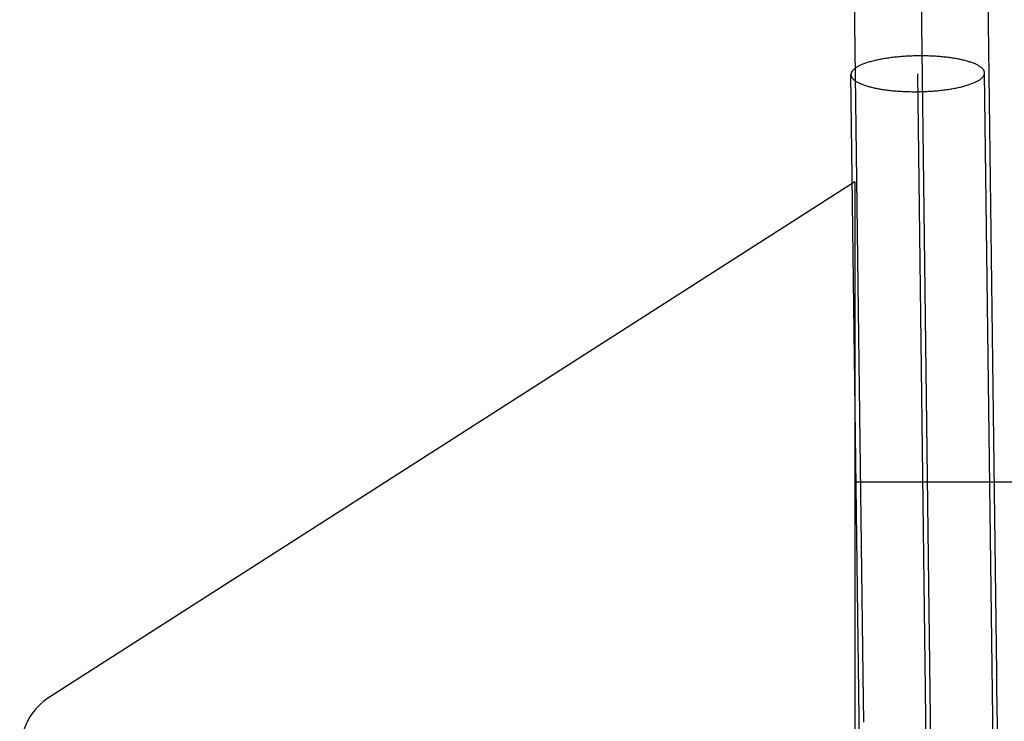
# Model space of a CAD drawing. Header units: inches. Extents: x 0 to 212, y 0 to 138.
# Tile 8 of 100: x 31.489 to 31.636, y 52.304 to 52.409. Entities that reach past the tile are written whole.
import ezdxf

# ---------------------------------------------------------------- set-up
doc = ezdxf.new("R2010")
doc.units = ezdxf.units.IN
doc.header["$LTSCALE"] = 11.6875
doc.header["$MEASUREMENT"] = 0
doc.linetypes.add('HIDDEN', pattern=[0.2, 0.1, -0.1])
doc.layers.add('DEFAULT_2', color=8, linetype='HIDDEN')

msp = doc.modelspace()

# ---------------------------------------------------------------- linework, layer by layer
at = {"layer": 'DEFAULT_2', "color": 8, "linetype": 'HIDDEN'}
for p, q in [((31.6230554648, 52.4568333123), (31.6251134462, 52.29406538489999)), ((31.6349018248, 52.26040436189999), (31.6331157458, 52.4012445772)), ((31.6150785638, 52.2466809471), (31.6131173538, 52.4009909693)), ((31.625117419, 52.2438402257), (31.6231165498, 52.4011177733)), ((31.613686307, 52.3849448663), (31.49329577, 52.3078949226)), ((31.613686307, 52.3849448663), (31.613686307, 52.1449448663)), ((31.676686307, 52.3399448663), (31.613686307, 52.3399448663))]:
    msp.add_line(p, q, dxfattribs=at)
for points in [[(31.6130562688, 52.4567065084), (31.6149034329, 52.31104535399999), (31.6149180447, 52.3098870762), (31.614932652, 52.30872511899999)], [(31.6330546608, 52.4569601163), (31.6349018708, 52.3112953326), (31.6349165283, 52.3101334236), (31.6349311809, 52.3089678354)], [(31.6231165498, 52.40379664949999), (31.6228921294, 52.4037933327), (31.622667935, 52.4037886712), (31.62244391, 52.4037826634), (31.6222202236, 52.4037753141), (31.6219969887, 52.4037666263), (31.6217743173, 52.4037566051), (31.621552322, 52.40374525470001), (31.6213311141, 52.4037325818), (31.6211108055, 52.4037185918), (31.6208915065, 52.4037032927), (31.6206733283, 52.4036866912), (31.6204563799, 52.4036687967), (31.6202407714, 52.4036496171), (31.6200266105, 52.40362916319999), (31.619814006, 52.4036074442), (31.6196030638, 52.4035844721), (31.6193938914, 52.4035602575), (31.6191865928, 52.4035348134), (31.6189812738, 52.4035081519), (31.6187780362, 52.4034802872), (31.618576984, 52.40345123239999), (31.6183782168, 52.40342100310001), (31.6181818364, 52.4033896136), (31.6179879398, 52.4033570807), (31.6177966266, 52.4033234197), (31.6176079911, 52.4032886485), (31.6174221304, 52.4032527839), (31.6172391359, 52.4032158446), (31.617059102, 52.4031778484), (31.6168821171, 52.4031388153), (31.6167082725, 52.4030987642), (31.6165376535, 52.40305771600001), (31.6163703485, 52.40301569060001), (31.616206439, 52.4029727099), (31.6160460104, 52.4029287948), (31.6158891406, 52.40288396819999), (31.6157359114, 52.40283825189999), (31.6155863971, 52.4027916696), (31.615440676, 52.4027442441), (31.6152988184, 52.402696), (31.6151608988, 52.4026469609), (31.6150269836, 52.4025971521), (31.6148971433, 52.4025465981), (31.6147714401, 52.40249532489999), (31.6146499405, 52.4024433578), (31.6145327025, 52.40239072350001), (31.6144197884, 52.402337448), (31.6143112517, 52.4022835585), (31.6142071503, 52.4022290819), (31.6141075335, 52.4021740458), (31.6140124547, 52.40211847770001), (31.6139219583, 52.4020624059), (31.6138360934, 52.4020058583), (31.6137548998, 52.4019488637), (31.6136784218, 52.4018914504), (31.6136066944, 52.4018336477), (31.6135397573, 52.4017754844), (31.6134776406, 52.4017169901), (31.6134203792, 52.4016581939), (31.6133679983, 52.4015991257), (31.6133205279, 52.401539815), (31.6132779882, 52.40148029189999), (31.6132404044, 52.4014205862), (31.6132077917, 52.4013607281), (31.6131801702, 52.4013007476), (31.6131575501, 52.401240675), (31.6131399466, 52.4011805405), (31.6131273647, 52.40112037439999), (31.6131198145, 52.401060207), (31.6131172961, 52.4010000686), (31.6131173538, 52.4009909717)], [(31.6331157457, 52.4012445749), (31.6331132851, 52.4012955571), (31.6331057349, 52.4013555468), (31.633093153, 52.4014154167), (31.6330755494, 52.4014751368), (31.6330529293, 52.4015346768), (31.6330253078, 52.401594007), (31.6329926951, 52.4016530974), (31.6329551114, 52.4017119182), (31.6329125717, 52.4017704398), (31.6328651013, 52.4018286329), (31.6328127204, 52.4018864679), (31.632755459, 52.401943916), (31.6326933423, 52.402000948), (31.6326264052, 52.4020575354), (31.6325546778, 52.40211364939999), (31.6324781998, 52.4021692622), (31.6323970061, 52.4022243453), (31.6323111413, 52.4022788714), (31.6322206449, 52.4023328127), (31.6321255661, 52.4023861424), (31.6320259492, 52.40243883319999), (31.6319218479, 52.402490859), (31.6318133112, 52.4025421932), (31.6317003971, 52.4025928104), (31.6315831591, 52.4026426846), (31.6314616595, 52.4026917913), (31.6313359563, 52.4027401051), (31.631206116, 52.40278760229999), (31.6310722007, 52.4028342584), (31.6309342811, 52.4028800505), (31.6307924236, 52.40292495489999), (31.6306467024, 52.4029689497), (31.6304971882, 52.4030120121), (31.630343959, 52.4030541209), (31.6301870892, 52.40309525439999), (31.6300266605, 52.4031353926), (31.6298627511, 52.40317451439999), (31.629695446, 52.40321260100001), (31.629524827, 52.4032496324), (31.6293509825, 52.40328559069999), (31.6291739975, 52.4033204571), (31.6289939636, 52.4033542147), (31.6288109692, 52.4033868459), (31.6286251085, 52.4034183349), (31.628436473, 52.403448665), (31.6282451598, 52.403477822), (31.6280512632, 52.4035057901), (31.6278548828, 52.4035325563), (31.6276561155, 52.40355810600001), (31.6274550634, 52.4035824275), (31.6272518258, 52.4036055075), (31.6270465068, 52.40362733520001), (31.6268392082, 52.4036478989), (31.6266300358, 52.4036671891), (31.6264190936, 52.403685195), (31.6262064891, 52.4037019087), (31.6259923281, 52.4037173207), (31.6257767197, 52.4037314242), (31.6255597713, 52.4037442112), (31.6253415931, 52.4037556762), (31.625122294, 52.4037658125), (31.6249019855, 52.4037746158), (31.6246807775, 52.4037820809), (31.6244587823, 52.4037882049), (31.6242361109, 52.4037929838), (31.624012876, 52.40379641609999), (31.6237891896, 52.4037984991), (31.6235651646, 52.4037992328), (31.6233409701, 52.4037986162), (31.6231165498, 52.40379664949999)], [(31.6231165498, 52.3984388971), (31.6233409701, 52.3984422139), (31.6235651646, 52.3984468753), (31.6237891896, 52.39845288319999), (31.624012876, 52.3984602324), (31.6242361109, 52.3984689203), (31.6244587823, 52.3984789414), (31.6246807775, 52.3984902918), (31.6249019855, 52.3985029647), (31.625122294, 52.3985169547), (31.6253415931, 52.3985322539), (31.6255597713, 52.3985488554), (31.6257767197, 52.3985667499), (31.6259923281, 52.3985859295), (31.6262064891, 52.3986063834), (31.6264190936, 52.39862810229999), (31.6266300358, 52.39865107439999), (31.6268392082, 52.3986752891), (31.6270465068, 52.39870073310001), (31.6272518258, 52.3987273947), (31.6274550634, 52.3987552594), (31.6276561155, 52.3987843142), (31.6278548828, 52.3988145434), (31.6280512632, 52.3988459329), (31.6282451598, 52.3988784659), (31.628436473, 52.39891212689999), (31.6286251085, 52.398946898), (31.6288109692, 52.3989827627), (31.6289939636, 52.399019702), (31.6291739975, 52.3990576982), (31.6293509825, 52.3990967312), (31.629524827, 52.3991367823), (31.629695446, 52.3991778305), (31.6298627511, 52.399219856), (31.6300266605, 52.3992628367), (31.6301870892, 52.3993067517), (31.630343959, 52.3993515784), (31.6304971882, 52.3993972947), (31.6306467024, 52.399443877), (31.6307924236, 52.39949130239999), (31.6309342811, 52.39953954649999), (31.6310722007, 52.39958858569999), (31.631206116, 52.39963839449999), (31.6313359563, 52.39968894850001), (31.6314616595, 52.3997402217), (31.6315831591, 52.3997921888), (31.6317003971, 52.3998448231), (31.6318133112, 52.3998980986), (31.6319218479, 52.39995198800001), (31.6320259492, 52.40000646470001), (31.6321255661, 52.4000615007), (31.6322206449, 52.4001170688), (31.6323111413, 52.4001731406), (31.6323970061, 52.4002296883), (31.6324781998, 52.4002866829), (31.6325546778, 52.4003440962), (31.6326264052, 52.4004018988), (31.6326933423, 52.4004600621), (31.632755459, 52.4005185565), (31.6328127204, 52.4005773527), (31.6328651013, 52.4006364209), (31.6329125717, 52.40069573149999), (31.6329551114, 52.4007552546), (31.6329926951, 52.4008149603), (31.6330253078, 52.4008748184), (31.6330529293, 52.4009347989), (31.6330755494, 52.4009948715), (31.633093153, 52.40105500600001), (31.6331057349, 52.4011151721), (31.6331132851, 52.4011753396), (31.6331158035, 52.401235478), (31.6331157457, 52.4012445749)], [(31.6131173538, 52.4009909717), (31.6131198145, 52.40093998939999), (31.6131273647, 52.4008799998), (31.6131399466, 52.4008201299), (31.6131575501, 52.40076040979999), (31.6131801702, 52.4007008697), (31.6132077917, 52.4006415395), (31.6132404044, 52.4005824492), (31.6132779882, 52.4005236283), (31.6133205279, 52.4004651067), (31.6133679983, 52.40040691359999), (31.6134203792, 52.40034907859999), (31.6134776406, 52.4002916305), (31.6135397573, 52.40023459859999), (31.6136066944, 52.4001780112), (31.6136784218, 52.4001218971), (31.6137548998, 52.4000662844), (31.6138360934, 52.4000112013), (31.6139219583, 52.3999566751), (31.6140124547, 52.39990273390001), (31.6141075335, 52.3998494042), (31.6142071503, 52.3997967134), (31.6143112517, 52.39974468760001), (31.6144197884, 52.3996933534), (31.6145327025, 52.3996427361), (31.6146499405, 52.3995928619), (31.6147714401, 52.39954375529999), (31.6148971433, 52.39949544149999), (31.6150269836, 52.3994479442), (31.6151608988, 52.3994012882), (31.6152988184, 52.39935549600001), (31.615440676, 52.3993105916), (31.6155863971, 52.3992665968), (31.6157359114, 52.3992235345), (31.6158891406, 52.39918142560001), (31.6160460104, 52.3991402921), (31.616206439, 52.399100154), (31.6163703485, 52.3990610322), (31.6165376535, 52.3990229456), (31.6167082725, 52.3989859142), (31.6168821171, 52.3989499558), (31.617059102, 52.3989150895), (31.6172391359, 52.39888133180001), (31.6174221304, 52.3988487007), (31.6176079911, 52.3988172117), (31.6177966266, 52.39878688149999), (31.6179879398, 52.3987577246), (31.6181818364, 52.3987297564), (31.6183782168, 52.3987029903), (31.618576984, 52.3986774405), (31.6187780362, 52.3986531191), (31.6189812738, 52.3986300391), (31.6191865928, 52.3986082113), (31.6193938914, 52.3985876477), (31.6196030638, 52.3985683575), (31.619814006, 52.3985503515), (31.6200266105, 52.3985336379), (31.6202407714, 52.3985182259), (31.6204563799, 52.3985041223), (31.6206733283, 52.39849133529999), (31.6208915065, 52.39847987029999), (31.6211108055, 52.3984697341), (31.6213311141, 52.3984609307), (31.621552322, 52.39845346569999), (31.6217743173, 52.3984473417), (31.6219969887, 52.3984425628), (31.6222202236, 52.3984391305), (31.62244391, 52.3984370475), (31.622667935, 52.3984363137), (31.6228921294, 52.3984369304), (31.6231165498, 52.3984388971)], [(31.614932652, 52.30872511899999), (31.6149618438, 52.3063909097), (31.6149764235, 52.3052190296), (31.6149909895, 52.3040442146)], [(31.6349311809, 52.3089678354), (31.6349604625, 52.3066263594), (31.6349750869, 52.3054508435), (31.6349896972, 52.304272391)], [(31.6349896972, 52.304272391), (31.6350188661, 52.3019074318), (31.6350334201, 52.3007213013), (31.6350479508, 52.2995329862)]]:
    msp.add_lwpolyline(points, dxfattribs=at)
msp.add_arc((31.498686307, 52.29947220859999), 0.01, 122.6192430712, 180, dxfattribs=at)

doc.saveas('drawing.dxf')
